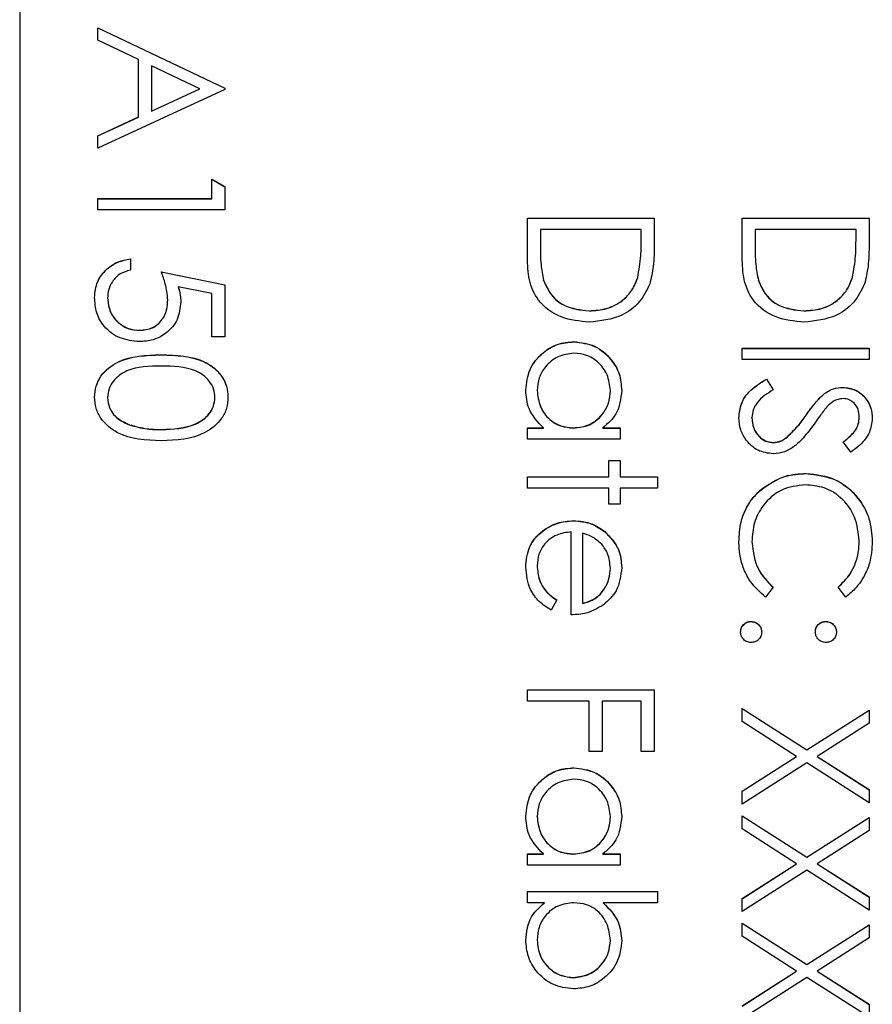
# Model space of a CAD drawing. Header units: millimetres. Extents: x 266 to 1205, y 112 to 961.
# Tile 8 of 27: x 416 to 425, y 506 to 516. Entities that reach past the tile are written whole.
import ezdxf

# ---------------------------------------------------------------- set-up
doc = ezdxf.new("R2010")
doc.units = ezdxf.units.MM

msp = doc.modelspace()

# ---------------------------------------------------------------- linework, layer by layer
at = {"color": 7, "linetype": 'Continuous', "lineweight": 25}
for p, q in [((415.857, 533.175), (415.857, 497.18)), ((416.657, 515.961), (417.957, 515.344)), ((416.657, 515.833), (416.657, 515.961)), ((416.657, 515.959), (417.957, 515.343)), ((417.073, 515.636), (416.657, 515.833)), ((417.073, 515.047), (417.073, 515.636)), ((417.207, 515.573), (417.207, 515.108)), ((417.703, 515.337), (417.207, 515.573)), ((417.957, 515.328), (416.657, 514.728)), ((417.207, 515.108), (417.703, 515.337)), ((417.207, 515.106), (417.703, 515.336)), ((417.703, 515.336), (417.703, 515.337)), ((417.957, 515.344), (417.957, 515.328)), ((417.207, 515.106), (417.207, 515.108)), ((416.657, 514.854), (417.073, 515.047)), ((416.657, 514.853), (417.073, 515.045)), ((417.073, 515.045), (417.073, 515.047)), ((416.657, 514.728), (416.657, 514.854)), ((417.823, 514.211), (417.823, 514.411)), ((417.823, 514.411), (417.957, 514.335)), ((417.823, 514.409), (417.957, 514.333)), ((417.957, 514.335), (417.957, 514.094)), ((416.657, 514.211), (417.823, 514.211)), ((416.657, 514.094), (416.657, 514.211)), ((416.657, 514.209), (417.823, 514.209)), ((417.823, 514.209), (417.823, 514.211)), ((417.957, 514.094), (416.657, 514.094)), ((421.057, 514.011), (422.357, 514.011)), ((421.057, 513.608), (421.057, 514.011)), ((421.057, 514.009), (422.357, 514.009)), ((422.357, 514.011), (422.357, 513.749)), ((423.257, 514.011), (424.557, 514.011)), ((423.257, 513.608), (423.257, 514.011)), ((423.257, 514.009), (424.557, 514.009)), ((424.557, 514.011), (424.557, 513.749)), ((421.19, 513.894), (421.19, 513.745)), ((422.223, 513.894), (421.19, 513.894)), ((422.223, 513.803), (422.223, 513.894)), ((423.39, 513.894), (423.39, 513.745)), ((424.423, 513.894), (423.39, 513.894)), ((424.423, 513.803), (424.423, 513.894)), ((422.223, 513.801), (422.223, 513.803)), ((424.423, 513.801), (424.423, 513.803)), ((421.19, 513.744), (421.19, 513.745)), ((423.39, 513.744), (423.39, 513.745)), ((416.99, 513.594), (416.99, 513.478)), ((417.307, 513.461), (417.957, 513.328)), ((417.307, 513.46), (417.957, 513.326)), ((421.223, 513.372), (421.223, 513.374)), ((422.187, 513.402), (422.187, 513.404)), ((423.423, 513.372), (423.423, 513.374)), ((424.387, 513.402), (424.387, 513.404)), ((417.823, 513.237), (417.481, 513.307)), ((417.481, 513.305), (417.481, 513.307)), ((417.957, 513.328), (417.957, 512.795)), ((416.757, 513.189), (416.757, 513.191)), ((417.373, 513.173), (417.373, 513.175)), ((417.823, 512.795), (417.823, 513.237)), ((421.69, 513.06), (421.69, 513.061)), ((423.89, 513.06), (423.89, 513.061)), ((417.086, 512.86), (417.086, 512.861)), ((417.957, 512.795), (417.823, 512.795)), ((421.534, 512.743), (421.534, 512.745)), ((423.257, 512.561), (423.257, 512.678)), ((423.257, 512.678), (424.557, 512.678)), ((423.257, 512.676), (424.557, 512.676)), ((424.557, 512.678), (424.557, 512.561)), ((417.306, 512.61), (417.306, 512.611)), ((424.557, 512.561), (423.257, 512.561)), ((423.507, 512.361), (423.573, 512.251)), ((423.507, 512.36), (423.507, 512.361)), ((423.507, 512.36), (423.573, 512.25)), ((424.287, 512.276), (424.287, 512.278)), ((416.757, 512.171), (416.757, 512.173)), ((417.857, 512.171), (417.857, 512.173)), ((421.157, 512.244), (421.157, 512.245)), ((421.907, 512.242), (421.907, 512.244)), ((424.089, 512.204), (424.089, 512.205)), ((423.357, 511.964), (423.357, 511.966)), ((423.912, 511.991), (423.912, 511.992)), ((424.457, 511.969), (424.457, 511.971)), ((416.98, 511.892), (416.98, 511.894)), ((421.057, 511.861), (421.221, 511.861)), ((421.057, 511.745), (421.057, 511.861)), ((421.057, 511.86), (421.221, 511.86)), ((421.221, 511.86), (421.221, 511.861)), ((421.529, 511.86), (421.529, 511.861)), ((421.831, 511.861), (422.007, 511.861)), ((421.831, 511.86), (421.831, 511.861)), ((421.831, 511.86), (422.007, 511.86)), ((422.007, 511.861), (422.007, 511.745)), ((417.307, 511.843), (417.307, 511.845)), ((423.704, 511.756), (423.704, 511.758)), ((422.007, 511.745), (421.057, 511.745)), ((423.577, 511.71), (423.577, 511.711)), ((424.37, 511.611), (424.29, 511.717)), ((421.89, 511.528), (422.007, 511.528)), ((421.89, 511.361), (421.89, 511.528)), ((421.89, 511.526), (422.007, 511.526)), ((422.007, 511.528), (422.007, 511.361)), ((421.057, 511.361), (421.89, 511.361)), ((421.057, 511.245), (421.057, 511.361)), ((421.057, 511.36), (421.89, 511.36)), ((421.89, 511.36), (421.89, 511.361)), ((422.007, 511.361), (422.39, 511.361)), ((422.007, 511.36), (422.007, 511.361)), ((422.007, 511.36), (422.39, 511.36)), ((422.39, 511.361), (422.39, 511.245)), ((423.914, 511.393), (423.914, 511.395)), ((421.89, 511.245), (421.057, 511.245)), ((421.89, 511.078), (421.89, 511.245)), ((422.007, 511.245), (422.007, 511.078)), ((422.39, 511.245), (422.007, 511.245)), ((423.451, 511.228), (423.451, 511.23)), ((422.007, 511.078), (421.89, 511.078)), ((421.529, 510.91), (421.529, 510.911)), ((421.507, 509.945), (421.507, 510.795)), ((421.623, 510.783), (421.623, 510.062)), ((421.846, 510.8), (421.846, 510.802)), ((423.357, 510.693), (423.357, 510.695)), ((424.457, 510.701), (424.457, 510.703)), ((421.157, 510.447), (421.157, 510.448)), ((421.907, 510.423), (421.907, 510.425)), ((423.573, 510.23), (423.496, 510.128)), ((424.318, 510.128), (424.24, 510.23)), ((421.357, 510.099), (421.302, 509.995)), ((421.623, 510.06), (421.623, 510.062)), ((423.348, 509.877), (423.348, 509.878)), ((424.115, 509.877), (424.115, 509.878)), ((421.057, 509.062), (421.057, 509.178)), ((421.057, 509.178), (422.357, 509.178)), ((421.057, 509.177), (422.357, 509.177)), ((422.357, 509.178), (422.357, 508.545)), ((421.69, 509.062), (421.057, 509.062)), ((421.69, 508.545), (421.69, 509.062)), ((421.823, 509.062), (421.823, 508.545)), ((422.223, 509.062), (421.823, 509.062)), ((422.223, 508.545), (422.223, 509.062)), ((423.257, 508.987), (423.92, 508.562)), ((423.257, 508.852), (423.257, 508.987)), ((423.257, 508.985), (423.92, 508.561)), ((423.92, 508.562), (424.557, 508.97)), ((423.92, 508.561), (424.557, 508.968)), ((424.557, 508.97), (424.557, 508.835)), ((423.814, 508.495), (423.257, 508.852)), ((424.557, 508.835), (424.025, 508.495)), ((421.823, 508.545), (421.69, 508.545)), ((422.357, 508.545), (422.223, 508.545)), ((423.92, 508.561), (423.92, 508.562)), ((423.257, 508.138), (423.814, 508.495)), ((423.257, 508.137), (423.814, 508.494)), ((423.92, 508.428), (423.257, 508.004)), ((423.814, 508.494), (423.814, 508.495)), ((424.557, 508.02), (423.92, 508.428)), ((424.025, 508.495), (424.557, 508.155)), ((424.025, 508.494), (424.025, 508.495)), ((424.025, 508.494), (424.557, 508.153)), ((421.534, 508.377), (421.534, 508.378)), ((423.257, 508.004), (423.257, 508.138)), ((424.557, 508.155), (424.557, 508.02)), ((421.157, 507.877), (421.157, 507.879)), ((421.907, 507.876), (421.907, 507.878)), ((423.257, 507.887), (423.92, 507.462)), ((423.257, 507.752), (423.257, 507.887)), ((423.257, 507.885), (423.92, 507.461)), ((423.92, 507.462), (424.557, 507.87)), ((423.92, 507.461), (424.557, 507.869)), ((424.557, 507.87), (424.557, 507.736)), ((423.814, 507.395), (423.257, 507.752)), ((424.557, 507.736), (424.025, 507.395)), ((421.057, 507.495), (421.221, 507.495)), ((421.057, 507.379), (421.057, 507.495)), ((421.057, 507.494), (421.221, 507.494)), ((421.221, 507.494), (421.221, 507.495)), ((421.529, 507.494), (421.529, 507.495)), ((421.831, 507.495), (422.007, 507.495)), ((421.831, 507.494), (421.831, 507.495)), ((421.831, 507.494), (422.007, 507.494)), ((422.007, 507.495), (422.007, 507.379)), ((423.92, 507.461), (423.92, 507.462)), ((422.007, 507.379), (421.057, 507.379)), ((423.257, 507.038), (423.814, 507.395)), ((423.257, 507.037), (423.814, 507.394)), ((423.92, 507.328), (423.257, 506.904)), ((423.814, 507.394), (423.814, 507.395)), ((424.557, 506.92), (423.92, 507.328)), ((424.025, 507.395), (424.557, 507.055)), ((424.025, 507.394), (424.025, 507.395)), ((424.025, 507.394), (424.557, 507.053)), ((421.057, 507.112), (422.39, 507.112)), ((421.057, 506.995), (421.057, 507.112)), ((421.057, 507.11), (422.39, 507.11)), ((422.39, 507.112), (422.39, 506.995)), ((423.257, 506.904), (423.257, 507.038)), ((424.557, 507.055), (424.557, 506.92)), ((421.232, 506.995), (421.057, 506.995)), ((421.232, 506.994), (421.232, 506.995)), ((422.39, 506.995), (421.834, 506.995)), ((421.834, 506.994), (421.834, 506.995)), ((423.257, 506.787), (423.92, 506.363)), ((423.257, 506.652), (423.257, 506.787)), ((423.257, 506.785), (423.92, 506.361)), ((423.92, 506.363), (424.557, 506.77)), ((423.92, 506.361), (424.557, 506.769)), ((424.557, 506.77), (424.557, 506.636)), ((421.157, 506.611), (421.157, 506.613)), ((421.907, 506.609), (421.907, 506.611)), ((423.814, 506.295), (423.257, 506.652)), ((424.557, 506.636), (424.025, 506.295)), ((423.92, 506.361), (423.92, 506.363)), ((421.53, 506.227), (421.53, 506.229)), ((423.257, 505.938), (423.814, 506.295)), ((423.257, 505.937), (423.814, 506.294)), ((423.92, 506.228), (423.257, 505.804)), ((423.814, 506.294), (423.814, 506.295)), ((424.557, 505.821), (423.92, 506.228)), ((424.025, 506.295), (424.557, 505.955)), ((424.025, 506.294), (424.025, 506.295)), ((424.025, 506.294), (424.557, 505.953)), ((424.557, 505.955), (424.557, 505.821))]:
    msp.add_line(p, q, dxfattribs=at)
for points, knots in [([(422.187, 513.404), (422.2, 513.478), (422.223, 513.61), (422.223, 513.744), (422.223, 513.803)], [0, 0, 0, 0, 0.559542, 1, 1, 1, 1]), ([(422.187, 513.402), (422.2, 513.476), (422.223, 513.608), (422.223, 513.742), (422.223, 513.801)], [0, 0, 0, 0, 0.5595421, 1, 1, 1, 1]), ([(424.387, 513.404), (424.4, 513.478), (424.423, 513.61), (424.423, 513.744), (424.423, 513.803)], [0, 0, 0, 0, 0.559542, 1, 1, 1, 1]), ([(424.387, 513.402), (424.4, 513.476), (424.423, 513.608), (424.423, 513.742), (424.423, 513.801)], [0, 0, 0, 0, 0.559542, 1, 1, 1, 1]), ([(421.19, 513.745), (421.19, 513.675), (421.189, 513.55), (421.213, 513.428), (421.223, 513.374)], [0, 0, 0, 0, 0.5604262, 1, 1, 1, 1]), ([(421.19, 513.744), (421.19, 513.674), (421.189, 513.549), (421.213, 513.426), (421.223, 513.372)], [0, 0, 0, 0, 0.560426, 1, 1, 1, 1]), ([(422.357, 513.749), (422.356, 513.67), (422.356, 513.531), (422.324, 513.396), (422.31, 513.336)], [0, 0, 0, 0, 0.560445, 1, 1, 1, 1]), ([(423.39, 513.745), (423.39, 513.675), (423.389, 513.55), (423.413, 513.428), (423.423, 513.374)], [0, 0, 0, 0, 0.560426, 1, 1, 1, 1]), ([(423.39, 513.744), (423.39, 513.674), (423.389, 513.549), (423.413, 513.426), (423.423, 513.372)], [0, 0, 0, 0, 0.560426, 1, 1, 1, 1]), ([(424.557, 513.749), (424.556, 513.67), (424.556, 513.531), (424.524, 513.396), (424.51, 513.336)], [0, 0, 0, 0, 0.560445, 1, 1, 1, 1]), ([(416.623, 513.198), (416.629, 513.254), (416.64, 513.365), (416.74, 513.491), (416.861, 513.569), (416.947, 513.586), (416.99, 513.594)], [0, 0, 0, 0, 0.279625, 0.559019, 0.77938, 1, 1, 1, 1]), ([(416.623, 513.196), (416.629, 513.252), (416.64, 513.363), (416.74, 513.489), (416.861, 513.567), (416.947, 513.584), (416.99, 513.593)], [0, 0, 0, 0, 0.279625, 0.559019, 0.77938, 1, 1, 1, 1]), ([(421.69, 512.945), (421.593, 512.954), (421.398, 512.973), (421.165, 513.141), (421.064, 513.378), (421.059, 513.531), (421.057, 513.608)], [0, 0, 0, 0, 0.280124, 0.559248, 0.778837, 1, 1, 1, 1]), ([(423.89, 512.945), (423.793, 512.954), (423.598, 512.973), (423.365, 513.141), (423.264, 513.378), (423.259, 513.531), (423.257, 513.608)], [0, 0, 0, 0, 0.280124, 0.559248, 0.778837, 1, 1, 1, 1]), ([(416.99, 513.478), (416.953, 513.468), (416.88, 513.448), (416.806, 513.368), (416.764, 513.28), (416.759, 513.221), (416.757, 513.191)], [0, 0, 0, 0, 0.28005, 0.559166, 0.779583, 1, 1, 1, 1]), ([(417.373, 513.175), (417.368, 513.23), (417.357, 513.328), (417.322, 513.42), (417.307, 513.461)], [0, 0, 0, 0, 0.5594162, 1, 1, 1, 1]), ([(421.223, 513.374), (421.246, 513.322), (421.291, 513.218), (421.455, 513.087), (421.601, 513.071), (421.69, 513.061)], [0, 0, 0, 0, 0.280536, 0.561015, 1, 1, 1, 1]), ([(421.223, 513.372), (421.246, 513.32), (421.291, 513.216), (421.455, 513.085), (421.601, 513.069), (421.69, 513.06)], [0, 0, 0, 0, 0.280536, 0.561015, 1, 1, 1, 1]), ([(421.69, 513.061), (421.751, 513.065), (421.873, 513.074), (422.026, 513.154), (422.135, 513.269), (422.17, 513.359), (422.187, 513.404)], [0, 0, 0, 0, 0.280178, 0.559765, 0.779797, 1, 1, 1, 1]), ([(421.69, 513.06), (421.751, 513.064), (421.873, 513.072), (422.026, 513.153), (422.135, 513.268), (422.17, 513.357), (422.187, 513.402)], [0, 0, 0, 0, 0.280178, 0.559765, 0.779797, 1, 1, 1, 1]), ([(423.423, 513.374), (423.446, 513.322), (423.491, 513.218), (423.655, 513.087), (423.801, 513.071), (423.89, 513.061)], [0, 0, 0, 0, 0.280536, 0.561015, 1, 1, 1, 1]), ([(423.423, 513.372), (423.446, 513.32), (423.491, 513.216), (423.655, 513.085), (423.801, 513.069), (423.89, 513.06)], [0, 0, 0, 0, 0.280536, 0.561015, 1, 1, 1, 1]), ([(423.89, 513.061), (423.951, 513.065), (424.073, 513.074), (424.226, 513.154), (424.335, 513.269), (424.37, 513.359), (424.387, 513.404)], [0, 0, 0, 0, 0.280178, 0.559765, 0.779797, 1, 1, 1, 1]), ([(423.89, 513.06), (423.951, 513.064), (424.073, 513.072), (424.226, 513.153), (424.335, 513.268), (424.37, 513.357), (424.387, 513.402)], [0, 0, 0, 0, 0.280178, 0.559765, 0.779797, 1, 1, 1, 1]), ([(417.481, 513.307), (417.489, 513.279), (417.503, 513.228), (417.505, 513.176), (417.507, 513.154)], [0, 0, 0, 0, 0.560064, 1, 1, 1, 1]), ([(417.481, 513.305), (417.489, 513.277), (417.503, 513.227), (417.505, 513.175), (417.507, 513.152)], [0, 0, 0, 0, 0.560064, 1, 1, 1, 1]), ([(422.31, 513.336), (422.278, 513.27), (422.214, 513.138), (421.994, 512.977), (421.805, 512.957), (421.69, 512.945)], [0, 0, 0, 0, 0.280264, 0.560715, 1, 1, 1, 1]), ([(424.51, 513.336), (424.478, 513.27), (424.414, 513.138), (424.194, 512.977), (424.005, 512.957), (423.89, 512.945)], [0, 0, 0, 0, 0.280264, 0.560715, 1, 1, 1, 1]), ([(417.081, 512.745), (417.014, 512.752), (416.879, 512.767), (416.722, 512.884), (416.635, 513.039), (416.627, 513.145), (416.623, 513.198)], [0, 0, 0, 0, 0.279864, 0.559271, 0.779424, 1, 1, 1, 1]), ([(416.757, 513.191), (416.762, 513.142), (416.774, 513.045), (416.863, 512.936), (416.971, 512.87), (417.048, 512.864), (417.086, 512.861)], [0, 0, 0, 0, 0.279617, 0.559357, 0.779559, 1, 1, 1, 1]), ([(416.757, 513.189), (416.762, 513.141), (416.774, 513.043), (416.863, 512.935), (416.971, 512.869), (417.048, 512.863), (417.086, 512.86)], [0, 0, 0, 0, 0.279617, 0.559357, 0.779559, 1, 1, 1, 1]), ([(417.086, 512.861), (417.131, 512.866), (417.221, 512.876), (417.319, 512.963), (417.367, 513.069), (417.371, 513.14), (417.373, 513.175)], [0, 0, 0, 0, 0.279539, 0.5586168, 0.7790473, 1, 1, 1, 1]), ([(417.086, 512.86), (417.131, 512.864), (417.221, 512.874), (417.319, 512.962), (417.367, 513.068), (417.371, 513.138), (417.373, 513.173)], [0, 0, 0, 0, 0.279539, 0.558617, 0.779047, 1, 1, 1, 1]), ([(417.507, 513.154), (417.5, 513.091), (417.487, 512.967), (417.37, 512.831), (417.227, 512.754), (417.13, 512.748), (417.081, 512.745)], [0, 0, 0, 0, 0.279688, 0.559025, 0.779292, 1, 1, 1, 1]), ([(421.04, 512.249), (421.048, 512.322), (421.066, 512.468), (421.2, 512.63), (421.362, 512.73), (421.477, 512.74), (421.534, 512.745)], [0, 0, 0, 0, 0.2795734, 0.559333, 0.7795891, 1, 1, 1, 1]), ([(421.04, 512.248), (421.048, 512.321), (421.066, 512.467), (421.2, 512.628), (421.362, 512.728), (421.477, 512.738), (421.534, 512.743)], [0, 0, 0, 0, 0.279573, 0.559333, 0.779589, 1, 1, 1, 1]), ([(421.534, 512.745), (421.607, 512.736), (421.753, 512.717), (421.911, 512.58), (422.009, 512.417), (422.018, 512.303), (422.023, 512.246)], [0, 0, 0, 0, 0.279413, 0.559191, 0.779548, 1, 1, 1, 1]), ([(421.534, 512.743), (421.607, 512.734), (421.753, 512.716), (421.911, 512.578), (422.009, 512.416), (422.018, 512.301), (422.023, 512.244)], [0, 0, 0, 0, 0.279413, 0.559191, 0.779548, 1, 1, 1, 1]), ([(416.623, 512.177), (416.626, 512.215), (416.633, 512.29), (416.701, 512.429), (416.919, 512.599), (417.151, 512.606), (417.306, 512.611)], [0, 0, 0, 0, 0.1255507, 0.25109, 0.5002501, 1, 1, 1, 1]), ([(416.623, 512.175), (416.626, 512.213), (416.633, 512.289), (416.701, 512.427), (416.919, 512.598), (417.151, 512.605), (417.306, 512.61)], [0, 0, 0, 0, 0.125551, 0.25109, 0.50025, 1, 1, 1, 1]), ([(417.306, 512.611), (417.461, 512.606), (417.656, 512.6), (417.851, 512.479), (417.928, 512.394), (417.981, 512.291), (417.987, 512.215), (417.99, 512.177)], [0, 0, 0, 0, 0.498702, 0.624177, 0.749467, 0.874745, 1, 1, 1, 1]), ([(417.306, 512.61), (417.461, 512.605), (417.656, 512.598), (417.851, 512.477), (417.928, 512.393), (417.981, 512.289), (417.987, 512.213), (417.99, 512.175)], [0, 0, 0, 0, 0.498702, 0.6241765, 0.7494675, 0.8747453, 1, 1, 1, 1]), ([(421.533, 512.628), (421.477, 512.62), (421.366, 512.604), (421.243, 512.502), (421.169, 512.376), (421.161, 512.289), (421.157, 512.245)], [0, 0, 0, 0, 0.279429, 0.559146, 0.77957, 1, 1, 1, 1]), ([(421.907, 512.244), (421.9, 512.3), (421.887, 512.411), (421.788, 512.538), (421.664, 512.614), (421.577, 512.623), (421.533, 512.628)], [0, 0, 0, 0, 0.2797672, 0.5592905, 0.7797189, 1, 1, 1, 1]), ([(417.307, 512.495), (417.185, 512.494), (417.003, 512.492), (416.826, 512.367), (416.766, 512.262), (416.76, 512.203), (416.757, 512.173)], [0, 0, 0, 0, 0.500291, 0.749086, 0.874606, 1, 1, 1, 1]), ([(417.857, 512.173), (417.854, 512.203), (417.848, 512.262), (417.802, 512.341), (417.738, 512.404), (417.58, 512.49), (417.428, 512.493), (417.307, 512.495)], [0, 0, 0, 0, 0.125139, 0.250418, 0.375519, 0.500847, 1, 1, 1, 1]), ([(423.223, 511.966), (423.228, 512.014), (423.238, 512.11), (423.336, 512.258), (423.442, 512.322), (423.507, 512.361)], [0, 0, 0, 0, 0.27988, 0.559666, 1, 1, 1, 1]), ([(423.223, 511.964), (423.228, 512.012), (423.238, 512.109), (423.336, 512.257), (423.442, 512.321), (423.507, 512.36)], [0, 0, 0, 0, 0.27988, 0.559666, 1, 1, 1, 1]), ([(424.089, 512.205), (424.122, 512.228), (424.183, 512.269), (424.255, 512.275), (424.287, 512.278)], [0, 0, 0, 0, 0.55984, 1, 1, 1, 1]), ([(424.089, 512.204), (424.122, 512.227), (424.183, 512.268), (424.255, 512.274), (424.287, 512.276)], [0, 0, 0, 0, 0.55984, 1, 1, 1, 1]), ([(424.287, 512.278), (424.333, 512.272), (424.425, 512.261), (424.525, 512.172), (424.581, 512.066), (424.587, 511.994), (424.59, 511.958)], [0, 0, 0, 0, 0.279553, 0.558798, 0.779378, 1, 1, 1, 1]), ([(424.287, 512.276), (424.333, 512.271), (424.425, 512.259), (424.525, 512.171), (424.581, 512.065), (424.587, 511.992), (424.59, 511.956)], [0, 0, 0, 0, 0.279553, 0.558798, 0.779378, 1, 1, 1, 1]), ([(417.306, 511.728), (417.15, 511.735), (416.916, 511.746), (416.701, 511.923), (416.633, 512.062), (416.626, 512.138), (416.623, 512.177)], [0, 0, 0, 0, 0.499407, 0.748743, 0.874372, 1, 1, 1, 1]), ([(416.757, 512.173), (416.761, 512.137), (416.77, 512.066), (416.844, 511.957), (416.928, 511.918), (416.98, 511.894)], [0, 0, 0, 0, 0.280257, 0.560781, 1, 1, 1, 1]), ([(416.757, 512.171), (416.761, 512.136), (416.77, 512.065), (416.844, 511.955), (416.928, 511.916), (416.98, 511.892)], [0, 0, 0, 0, 0.2802572, 0.5607811, 1, 1, 1, 1]), ([(417.99, 512.177), (417.987, 512.138), (417.981, 512.062), (417.913, 511.922), (417.696, 511.747), (417.462, 511.736), (417.306, 511.728)], [0, 0, 0, 0, 0.1256001, 0.2511969, 0.5005813, 1, 1, 1, 1]), ([(417.307, 511.845), (417.427, 511.85), (417.608, 511.857), (417.787, 511.978), (417.847, 512.084), (417.853, 512.143), (417.857, 512.173)], [0, 0, 0, 0, 0.5000715, 0.7490206, 0.8745985, 1, 1, 1, 1]), ([(417.307, 511.843), (417.427, 511.848), (417.608, 511.855), (417.787, 511.977), (417.847, 512.082), (417.853, 512.141), (417.857, 512.171)], [0, 0, 0, 0, 0.500072, 0.749021, 0.874598, 1, 1, 1, 1]), ([(421.221, 511.861), (421.162, 511.923), (421.058, 512.033), (421.045, 512.183), (421.04, 512.249)], [0, 0, 0, 0, 0.558763, 1, 1, 1, 1]), ([(421.157, 512.245), (421.163, 512.189), (421.177, 512.078), (421.272, 511.948), (421.398, 511.873), (421.486, 511.865), (421.529, 511.861)], [0, 0, 0, 0, 0.279822, 0.559387, 0.779603, 1, 1, 1, 1]), ([(421.157, 512.244), (421.163, 512.188), (421.177, 512.077), (421.272, 511.947), (421.398, 511.871), (421.486, 511.864), (421.529, 511.86)], [0, 0, 0, 0, 0.279822, 0.559387, 0.779603, 1, 1, 1, 1]), ([(421.529, 511.861), (421.586, 511.868), (421.698, 511.88), (421.822, 511.985), (421.896, 512.112), (421.903, 512.2), (421.907, 512.244)], [0, 0, 0, 0, 0.27966, 0.55921, 0.779487, 1, 1, 1, 1]), ([(421.529, 511.86), (421.586, 511.866), (421.698, 511.878), (421.822, 511.983), (421.896, 512.11), (421.903, 512.198), (421.907, 512.242)], [0, 0, 0, 0, 0.27966, 0.55921, 0.779487, 1, 1, 1, 1]), ([(422.023, 512.246), (422.014, 512.16), (421.996, 512.007), (421.881, 511.906), (421.831, 511.861)], [0, 0, 0, 0, 0.5590621, 1, 1, 1, 1]), ([(423.573, 512.251), (423.514, 512.213), (423.431, 512.159), (423.365, 512.049), (423.359, 511.994), (423.357, 511.966)], [0, 0, 0, 0, 0.559321, 0.779782, 1, 1, 1, 1]), ([(423.912, 511.992), (423.942, 512.035), (423.995, 512.11), (424.06, 512.176), (424.089, 512.205)], [0, 0, 0, 0, 0.560413, 1, 1, 1, 1]), ([(423.912, 511.991), (423.942, 512.033), (423.995, 512.109), (424.06, 512.175), (424.089, 512.204)], [0, 0, 0, 0, 0.560413, 1, 1, 1, 1]), ([(424.292, 512.161), (424.274, 512.16), (424.238, 512.157), (424.178, 512.129), (424.144, 512.096), (424.124, 512.076)], [0, 0, 0, 0, 0.279946, 0.559774, 1, 1, 1, 1]), ([(424.457, 511.971), (424.455, 511.997), (424.45, 512.05), (424.41, 512.113), (424.354, 512.155), (424.313, 512.159), (424.292, 512.161)], [0, 0, 0, 0, 0.280274, 0.559931, 0.77992, 1, 1, 1, 1]), ([(424.124, 512.076), (424.099, 512.044), (424.055, 511.986), (424.013, 511.927), (423.995, 511.901)], [0, 0, 0, 0, 0.559906, 1, 1, 1, 1]), ([(423.575, 511.595), (423.522, 511.602), (423.415, 511.617), (423.302, 511.72), (423.233, 511.84), (423.227, 511.924), (423.223, 511.966)], [0, 0, 0, 0, 0.279183, 0.559085, 0.779446, 1, 1, 1, 1]), ([(423.357, 511.966), (423.36, 511.931), (423.367, 511.861), (423.42, 511.776), (423.495, 511.722), (423.549, 511.715), (423.577, 511.711)], [0, 0, 0, 0, 0.2802764, 0.5601478, 0.7801531, 1, 1, 1, 1]), ([(423.357, 511.964), (423.36, 511.929), (423.367, 511.86), (423.42, 511.774), (423.495, 511.72), (423.549, 511.713), (423.577, 511.71)], [0, 0, 0, 0, 0.2802764, 0.5601478, 0.7801531, 1, 1, 1, 1]), ([(423.704, 511.758), (423.747, 511.798), (423.824, 511.87), (423.885, 511.955), (423.912, 511.992)], [0, 0, 0, 0, 0.559496, 1, 1, 1, 1]), ([(423.704, 511.756), (423.747, 511.796), (423.824, 511.868), (423.885, 511.953), (423.912, 511.991)], [0, 0, 0, 0, 0.559496, 1, 1, 1, 1]), ([(424.29, 511.717), (424.318, 511.739), (424.364, 511.776), (424.42, 511.837), (424.451, 511.901), (424.455, 511.947), (424.457, 511.971)], [0, 0, 0, 0, 0.340409, 0.560482, 0.78018, 1, 1, 1, 1]), ([(424.29, 511.715), (424.318, 511.738), (424.364, 511.775), (424.42, 511.836), (424.451, 511.899), (424.455, 511.946), (424.457, 511.969)], [0, 0, 0, 0, 0.3404085, 0.560482, 0.7801798, 1, 1, 1, 1]), ([(424.59, 511.958), (424.584, 511.909), (424.575, 511.829), (424.512, 511.734), (424.445, 511.668), (424.395, 511.63), (424.37, 511.611)], [0, 0, 0, 0, 0.338729, 0.558835, 0.779344, 1, 1, 1, 1]), ([(416.98, 511.894), (417.04, 511.877), (417.147, 511.848), (417.258, 511.846), (417.307, 511.845)], [0, 0, 0, 0, 0.559599, 1, 1, 1, 1]), ([(416.98, 511.892), (417.04, 511.876), (417.147, 511.846), (417.258, 511.844), (417.307, 511.843)], [0, 0, 0, 0, 0.559599, 1, 1, 1, 1]), ([(423.995, 511.901), (423.958, 511.852), (423.898, 511.771), (423.797, 511.673), (423.694, 511.609), (423.615, 511.6), (423.575, 511.595)], [0, 0, 0, 0, 0.340499, 0.560704, 0.780578, 1, 1, 1, 1]), ([(423.577, 511.711), (423.603, 511.715), (423.649, 511.72), (423.688, 511.746), (423.704, 511.758)], [0, 0, 0, 0, 0.55899, 1, 1, 1, 1]), ([(423.577, 511.71), (423.603, 511.713), (423.649, 511.719), (423.688, 511.745), (423.704, 511.756)], [0, 0, 0, 0, 0.55899, 1, 1, 1, 1]), ([(423.451, 511.23), (423.529, 511.284), (423.67, 511.38), (423.839, 511.39), (423.914, 511.395)], [0, 0, 0, 0, 0.559029, 1, 1, 1, 1]), ([(423.451, 511.228), (423.529, 511.282), (423.67, 511.378), (423.839, 511.389), (423.914, 511.393)], [0, 0, 0, 0, 0.559029, 1, 1, 1, 1]), ([(423.914, 511.395), (424.016, 511.383), (424.22, 511.359), (424.443, 511.167), (424.572, 510.935), (424.584, 510.775), (424.59, 510.695)], [0, 0, 0, 0, 0.2795119, 0.5590796, 0.7793739, 1, 1, 1, 1]), ([(423.914, 511.393), (424.016, 511.381), (424.22, 511.357), (424.443, 511.165), (424.572, 510.934), (424.584, 510.774), (424.59, 510.694)], [0, 0, 0, 0, 0.279512, 0.55908, 0.779374, 1, 1, 1, 1]), ([(423.905, 511.278), (423.821, 511.268), (423.653, 511.248), (423.472, 511.086), (423.37, 510.892), (423.361, 510.761), (423.357, 510.695)], [0, 0, 0, 0, 0.279434, 0.558921, 0.779283, 1, 1, 1, 1]), ([(424.457, 510.703), (424.447, 510.786), (424.428, 510.952), (424.287, 511.145), (424.101, 511.26), (423.971, 511.272), (423.905, 511.278)], [0, 0, 0, 0, 0.279856, 0.559519, 0.779686, 1, 1, 1, 1]), ([(423.223, 510.694), (423.227, 510.762), (423.233, 510.875), (423.287, 511.023), (423.355, 511.138), (423.419, 511.199), (423.451, 511.23)], [0, 0, 0, 0, 0.339838, 0.559927, 0.779959, 1, 1, 1, 1]), ([(423.223, 510.692), (423.227, 510.761), (423.233, 510.873), (423.287, 511.021), (423.355, 511.136), (423.419, 511.198), (423.451, 511.228)], [0, 0, 0, 0, 0.339838, 0.559927, 0.779959, 1, 1, 1, 1]), ([(421.04, 510.434), (421.046, 510.506), (421.059, 510.65), (421.198, 510.806), (421.36, 510.896), (421.473, 510.906), (421.529, 510.911)], [0, 0, 0, 0, 0.279885, 0.558859, 0.779462, 1, 1, 1, 1]), ([(421.04, 510.432), (421.046, 510.504), (421.059, 510.649), (421.198, 510.804), (421.36, 510.894), (421.473, 510.905), (421.529, 510.91)], [0, 0, 0, 0, 0.279885, 0.558859, 0.779462, 1, 1, 1, 1]), ([(421.529, 510.911), (421.593, 510.906), (421.709, 510.895), (421.804, 510.831), (421.846, 510.802)], [0, 0, 0, 0, 0.559427, 1, 1, 1, 1]), ([(421.529, 510.91), (421.593, 510.904), (421.709, 510.894), (421.804, 510.829), (421.846, 510.8)], [0, 0, 0, 0, 0.5594271, 1, 1, 1, 1]), ([(421.507, 510.795), (421.455, 510.789), (421.352, 510.777), (421.236, 510.685), (421.167, 510.57), (421.16, 510.489), (421.157, 510.448)], [0, 0, 0, 0, 0.279963, 0.559359, 0.779526, 1, 1, 1, 1]), ([(421.818, 510.67), (421.785, 510.698), (421.728, 510.749), (421.655, 510.772), (421.623, 510.783)], [0, 0, 0, 0, 0.558795, 1, 1, 1, 1]), ([(421.846, 510.802), (421.904, 510.744), (422.006, 510.639), (422.018, 510.495), (422.023, 510.431)], [0, 0, 0, 0, 0.558577, 1, 1, 1, 1]), ([(421.846, 510.8), (421.904, 510.742), (422.006, 510.638), (422.018, 510.493), (422.023, 510.429)], [0, 0, 0, 0, 0.558577, 1, 1, 1, 1]), ([(421.907, 510.425), (421.902, 510.475), (421.894, 510.565), (421.841, 510.638), (421.818, 510.67)], [0, 0, 0, 0, 0.559458, 1, 1, 1, 1]), ([(423.496, 510.128), (423.44, 510.178), (423.349, 510.26), (423.271, 510.412), (423.23, 510.55), (423.225, 510.646), (423.223, 510.694)], [0, 0, 0, 0, 0.339341, 0.559515, 0.77972, 1, 1, 1, 1]), ([(423.357, 510.695), (423.369, 510.594), (423.391, 510.414), (423.517, 510.287), (423.573, 510.23)], [0, 0, 0, 0, 0.558772, 1, 1, 1, 1]), ([(423.357, 510.693), (423.369, 510.592), (423.391, 510.413), (423.517, 510.285), (423.573, 510.229)], [0, 0, 0, 0, 0.558772, 1, 1, 1, 1]), ([(424.24, 510.23), (424.284, 510.273), (424.357, 510.343), (424.419, 510.47), (424.451, 510.584), (424.455, 510.663), (424.457, 510.703)], [0, 0, 0, 0, 0.339327, 0.559466, 0.779727, 1, 1, 1, 1]), ([(424.24, 510.229), (424.284, 510.271), (424.357, 510.341), (424.419, 510.468), (424.451, 510.583), (424.455, 510.662), (424.457, 510.701)], [0, 0, 0, 0, 0.339327, 0.559466, 0.779727, 1, 1, 1, 1]), ([(424.59, 510.695), (424.585, 510.621), (424.577, 510.499), (424.509, 510.341), (424.429, 510.22), (424.355, 510.159), (424.318, 510.128)], [0, 0, 0, 0, 0.33969, 0.55984, 0.77993, 1, 1, 1, 1]), ([(421.157, 510.448), (421.161, 510.4), (421.169, 510.322), (421.217, 510.221), (421.28, 510.151), (421.331, 510.116), (421.357, 510.099)], [0, 0, 0, 0, 0.3394652, 0.5596261, 0.7794983, 1, 1, 1, 1]), ([(421.157, 510.447), (421.161, 510.399), (421.169, 510.32), (421.217, 510.219), (421.28, 510.15), (421.331, 510.115), (421.357, 510.097)], [0, 0, 0, 0, 0.339465, 0.559626, 0.779498, 1, 1, 1, 1]), ([(421.302, 509.995), (421.259, 510.021), (421.173, 510.074), (421.063, 510.224), (421.049, 510.354), (421.04, 510.434)], [0, 0, 0, 0, 0.280919, 0.561407, 1, 1, 1, 1]), ([(421.623, 510.062), (421.668, 510.076), (421.758, 510.104), (421.848, 510.204), (421.898, 510.315), (421.904, 510.388), (421.907, 510.425)], [0, 0, 0, 0, 0.280138, 0.559194, 0.779598, 1, 1, 1, 1]), ([(421.623, 510.06), (421.668, 510.074), (421.758, 510.103), (421.848, 510.202), (421.898, 510.313), (421.904, 510.386), (421.907, 510.423)], [0, 0, 0, 0, 0.280138, 0.559194, 0.779598, 1, 1, 1, 1]), ([(422.023, 510.431), (422.013, 510.346), (421.996, 510.195), (421.885, 510.093), (421.836, 510.048)], [0, 0, 0, 0, 0.5589188, 1, 1, 1, 1]), ([(421.836, 510.048), (421.779, 510.014), (421.677, 509.954), (421.559, 509.948), (421.507, 509.945)], [0, 0, 0, 0, 0.5588968, 1, 1, 1, 1]), ([(423.24, 509.77), (423.242, 509.786), (423.246, 509.818), (423.275, 509.853), (423.311, 509.875), (423.336, 509.877), (423.348, 509.878)], [0, 0, 0, 0, 0.2795812, 0.5591432, 0.7795754, 1, 1, 1, 1]), ([(423.24, 509.768), (423.242, 509.784), (423.246, 509.816), (423.275, 509.851), (423.311, 509.873), (423.336, 509.875), (423.348, 509.877)], [0, 0, 0, 0, 0.279581, 0.559143, 0.779575, 1, 1, 1, 1]), ([(423.348, 509.878), (423.364, 509.876), (423.396, 509.873), (423.432, 509.843), (423.453, 509.808), (423.455, 509.783), (423.457, 509.77)], [0, 0, 0, 0, 0.279576, 0.559284, 0.779552, 1, 1, 1, 1]), ([(423.348, 509.877), (423.364, 509.875), (423.396, 509.871), (423.432, 509.842), (423.453, 509.806), (423.455, 509.781), (423.457, 509.768)], [0, 0, 0, 0, 0.279576, 0.559284, 0.779552, 1, 1, 1, 1]), ([(424.007, 509.77), (424.008, 509.786), (424.012, 509.818), (424.042, 509.853), (424.077, 509.875), (424.102, 509.877), (424.115, 509.878)], [0, 0, 0, 0, 0.279647, 0.559299, 0.779615, 1, 1, 1, 1]), ([(424.007, 509.768), (424.008, 509.784), (424.012, 509.816), (424.042, 509.852), (424.077, 509.873), (424.102, 509.876), (424.115, 509.877)], [0, 0, 0, 0, 0.279647, 0.559299, 0.779615, 1, 1, 1, 1]), ([(424.115, 509.878), (424.131, 509.876), (424.163, 509.872), (424.198, 509.843), (424.22, 509.808), (424.222, 509.782), (424.223, 509.77)], [0, 0, 0, 0, 0.279585, 0.559454, 0.779697, 1, 1, 1, 1]), ([(424.115, 509.877), (424.131, 509.875), (424.163, 509.871), (424.198, 509.841), (424.22, 509.806), (424.222, 509.781), (424.223, 509.768)], [0, 0, 0, 0, 0.279585, 0.559454, 0.779697, 1, 1, 1, 1]), ([(423.348, 509.662), (423.332, 509.664), (423.3, 509.667), (423.265, 509.697), (423.243, 509.732), (423.241, 509.757), (423.24, 509.77)], [0, 0, 0, 0, 0.279469, 0.559358, 0.779674, 1, 1, 1, 1]), ([(423.457, 509.77), (423.455, 509.754), (423.451, 509.722), (423.421, 509.687), (423.386, 509.665), (423.361, 509.663), (423.348, 509.662)], [0, 0, 0, 0, 0.279602, 0.559212, 0.779475, 1, 1, 1, 1]), ([(424.115, 509.662), (424.099, 509.663), (424.067, 509.667), (424.032, 509.697), (424.01, 509.732), (424.008, 509.757), (424.007, 509.77)], [0, 0, 0, 0, 0.279517, 0.559326, 0.779544, 1, 1, 1, 1]), ([(424.223, 509.77), (424.221, 509.754), (424.218, 509.722), (424.188, 509.687), (424.153, 509.665), (424.128, 509.663), (424.115, 509.662)], [0, 0, 0, 0, 0.2796016, 0.559212, 0.7794752, 1, 1, 1, 1]), ([(421.04, 507.883), (421.048, 507.956), (421.066, 508.102), (421.2, 508.264), (421.362, 508.364), (421.477, 508.374), (421.534, 508.378)], [0, 0, 0, 0, 0.279573, 0.559333, 0.779589, 1, 1, 1, 1]), ([(421.04, 507.882), (421.048, 507.955), (421.066, 508.101), (421.2, 508.262), (421.362, 508.362), (421.477, 508.372), (421.534, 508.377)], [0, 0, 0, 0, 0.279573, 0.559333, 0.779589, 1, 1, 1, 1]), ([(421.534, 508.378), (421.607, 508.369), (421.753, 508.351), (421.911, 508.214), (422.009, 508.051), (422.018, 507.937), (422.023, 507.88)], [0, 0, 0, 0, 0.279413, 0.559191, 0.779548, 1, 1, 1, 1]), ([(421.534, 508.377), (421.607, 508.368), (421.753, 508.35), (421.911, 508.212), (422.009, 508.05), (422.018, 507.935), (422.023, 507.878)], [0, 0, 0, 0, 0.2794126, 0.5591913, 0.7795483, 1, 1, 1, 1]), ([(421.533, 508.262), (421.477, 508.254), (421.366, 508.238), (421.243, 508.136), (421.169, 508.01), (421.161, 507.923), (421.157, 507.879)], [0, 0, 0, 0, 0.2794286, 0.5591463, 0.7795701, 1, 1, 1, 1]), ([(421.907, 507.878), (421.9, 507.934), (421.887, 508.045), (421.788, 508.172), (421.664, 508.248), (421.577, 508.257), (421.533, 508.262)], [0, 0, 0, 0, 0.279767, 0.559291, 0.779719, 1, 1, 1, 1]), ([(421.221, 507.495), (421.162, 507.557), (421.058, 507.667), (421.045, 507.817), (421.04, 507.883)], [0, 0, 0, 0, 0.558763, 1, 1, 1, 1]), ([(421.157, 507.879), (421.163, 507.823), (421.177, 507.712), (421.272, 507.582), (421.398, 507.507), (421.486, 507.499), (421.529, 507.495)], [0, 0, 0, 0, 0.279822, 0.559387, 0.779603, 1, 1, 1, 1]), ([(421.157, 507.877), (421.163, 507.822), (421.177, 507.71), (421.272, 507.581), (421.398, 507.505), (421.486, 507.497), (421.529, 507.494)], [0, 0, 0, 0, 0.279822, 0.559387, 0.779603, 1, 1, 1, 1]), ([(421.529, 507.495), (421.586, 507.502), (421.698, 507.514), (421.822, 507.619), (421.896, 507.745), (421.903, 507.834), (421.907, 507.878)], [0, 0, 0, 0, 0.27966, 0.55921, 0.779487, 1, 1, 1, 1]), ([(421.529, 507.494), (421.586, 507.5), (421.698, 507.512), (421.822, 507.617), (421.896, 507.744), (421.903, 507.832), (421.907, 507.876)], [0, 0, 0, 0, 0.27966, 0.55921, 0.779487, 1, 1, 1, 1]), ([(422.023, 507.88), (422.014, 507.794), (421.996, 507.641), (421.881, 507.54), (421.831, 507.495)], [0, 0, 0, 0, 0.559062, 1, 1, 1, 1]), ([(421.04, 506.612), (421.05, 506.697), (421.067, 506.85), (421.182, 506.951), (421.232, 506.995)], [0, 0, 0, 0, 0.558922, 1, 1, 1, 1]), ([(421.04, 506.61), (421.05, 506.695), (421.067, 506.848), (421.182, 506.949), (421.232, 506.994)], [0, 0, 0, 0, 0.558922, 1, 1, 1, 1]), ([(421.533, 506.995), (421.477, 506.989), (421.365, 506.977), (421.24, 506.872), (421.167, 506.745), (421.16, 506.657), (421.157, 506.613)], [0, 0, 0, 0, 0.279639, 0.559192, 0.779512, 1, 1, 1, 1]), ([(421.907, 506.611), (421.9, 506.666), (421.886, 506.778), (421.791, 506.908), (421.665, 506.984), (421.577, 506.992), (421.533, 506.995)], [0, 0, 0, 0, 0.279786, 0.559477, 0.779627, 1, 1, 1, 1]), ([(421.834, 506.995), (421.894, 506.934), (422.002, 506.825), (422.017, 506.674), (422.023, 506.608)], [0, 0, 0, 0, 0.559294, 1, 1, 1, 1]), ([(421.834, 506.994), (421.894, 506.933), (422.002, 506.824), (422.017, 506.673), (422.023, 506.606)], [0, 0, 0, 0, 0.5592939, 1, 1, 1, 1]), ([(421.53, 506.112), (421.457, 506.121), (421.311, 506.139), (421.152, 506.277), (421.055, 506.44), (421.045, 506.554), (421.04, 506.612)], [0, 0, 0, 0, 0.279433, 0.559216, 0.779559, 1, 1, 1, 1]), ([(421.157, 506.613), (421.163, 506.557), (421.176, 506.446), (421.275, 506.319), (421.399, 506.243), (421.486, 506.234), (421.53, 506.229)], [0, 0, 0, 0, 0.279756, 0.559279, 0.779725, 1, 1, 1, 1]), ([(421.157, 506.611), (421.163, 506.555), (421.176, 506.444), (421.275, 506.318), (421.399, 506.241), (421.486, 506.232), (421.53, 506.227)], [0, 0, 0, 0, 0.279756, 0.559279, 0.779725, 1, 1, 1, 1]), ([(421.53, 506.229), (421.585, 506.237), (421.696, 506.253), (421.82, 506.354), (421.894, 506.48), (421.902, 506.567), (421.907, 506.611)], [0, 0, 0, 0, 0.279403, 0.559104, 0.779552, 1, 1, 1, 1]), ([(421.53, 506.227), (421.585, 506.235), (421.696, 506.251), (421.82, 506.353), (421.894, 506.478), (421.902, 506.565), (421.907, 506.609)], [0, 0, 0, 0, 0.279403, 0.559104, 0.779552, 1, 1, 1, 1]), ([(422.023, 506.608), (422.015, 506.535), (421.998, 506.389), (421.863, 506.227), (421.702, 506.127), (421.587, 506.117), (421.53, 506.112)], [0, 0, 0, 0, 0.2795765, 0.5593339, 0.7796045, 1, 1, 1, 1])]:
    msp.add_open_spline(points, degree=3, knots=knots, dxfattribs=at)

doc.saveas('drawing.dxf')
